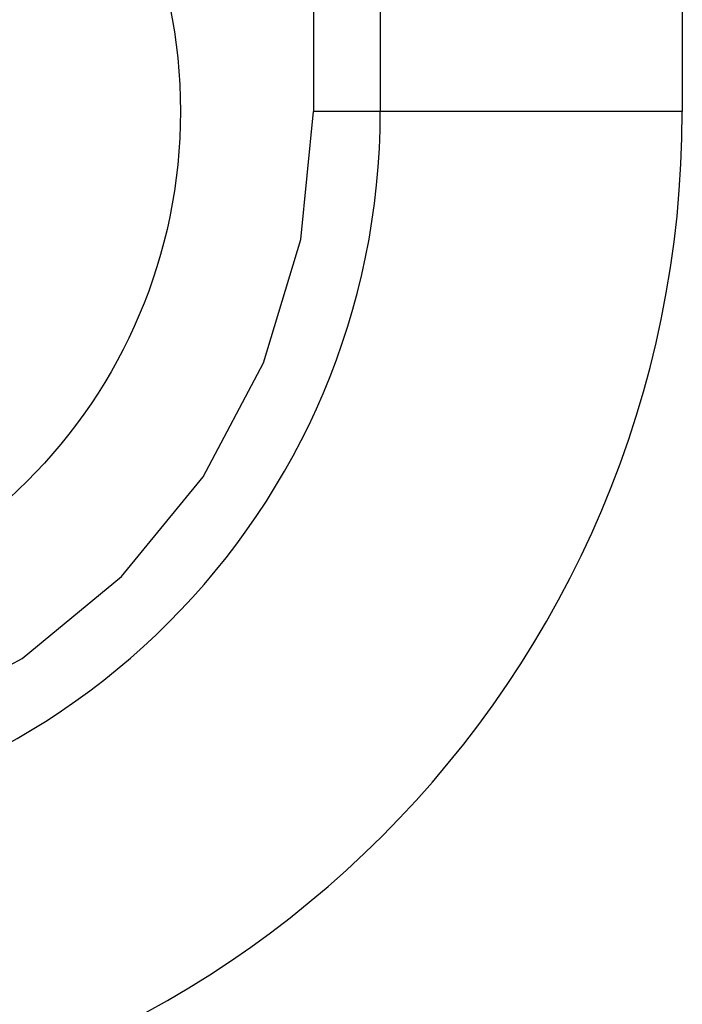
# Model space of a CAD drawing. Extents: x 131 to 418, y 147 to 294.
# Tile 11 of 37: x 243.04 to 244.94, y 247.83 to 250.66. Entities that reach past the tile are written whole.
import ezdxf

# ---------------------------------------------------------------- set-up
doc = ezdxf.new("R2010")
doc.units = 0
doc.header["$LTSCALE"] = 30.734
doc.header["$MEASUREMENT"] = 0
doc.layers.add('00_COMPONENTS', color=7, linetype='CONTINUOUS')

msp = doc.modelspace()

# ---------------------------------------------------------------- linework, layer by layer
at = {"layer": '00_COMPONENTS'}
for p, q in [((243.8834, 255.7932), (243.8834, 250.3932)), ((244.0749, 255.7932), (244.0749, 250.3932)), ((244.9409, 255.7932), (244.9409, 250.3932)), ((243.8473, 250.0254), (243.8834, 250.3932)), ((244.9409, 250.3932), (243.8834, 250.3932)), ((243.7403, 249.6717), (243.8473, 250.0254)), ((243.5666, 249.3455), (243.7403, 249.6717)), ((243.3328, 249.0593), (243.5666, 249.3455)), ((243.0478, 248.824), (243.3328, 249.0593)), ((242.7225, 248.6487), (243.0478, 248.824))]:
    msp.add_line(p, q, dxfattribs=at)
msp.add_circle((242.0017, 250.3932), 1.5, dxfattribs=at)
for radius in [2.9392, 2.0732]:
    msp.add_arc((242.0017, 250.3932), radius, 270, 0, dxfattribs=at)

doc.saveas('drawing.dxf')
